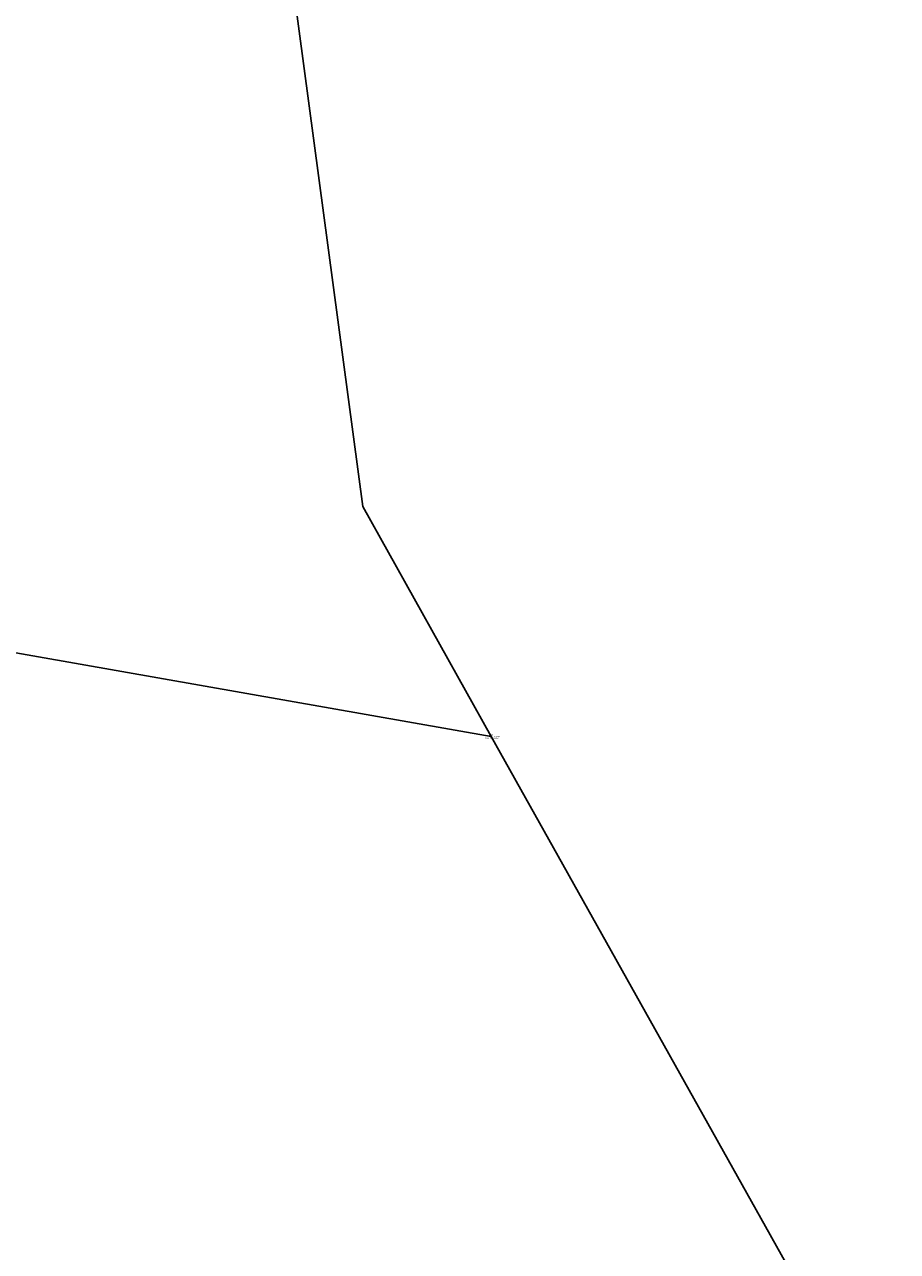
# Model space of a CAD drawing. Extents: x 2383805 to 2387584, y 226460 to 239380.
# Tile 38 of 53: x 2387208 to 2387506, y 227549 to 227968. Entities that reach past the tile are written whole.
import ezdxf
from ezdxf.enums import TextEntityAlignment as Align

# ---------------------------------------------------------------- set-up
doc = ezdxf.new("R2010")
doc.units = 0
doc.header["$LTSCALE"] = 20
doc.header["$MEASUREMENT"] = 0
doc.header["$PDSIZE"] = 2
for name, color, linetype in [('DV_X_Property_Line', 7, 'Continuous'), ('SV_X_Shot_Marker', 2, 'Continuous'), ('SV_X_Text_Description', 7, 'Continuous'), ('SV_X_Text_Elevation', 7, 'Continuous'), ('SV_X_Text_Name', 7, 'Continuous')]:
    doc.layers.add(name, color=color, linetype=linetype)
doc.styles.add('PTXT', font='TXT')

# ---------------------------------------------------------------- blocks, each defined once
blk = doc.blocks.new('SPT9')
at = {"color": 0, "linetype": 'Continuous'}
for p, q in [((-0.5, 0), (0.5, 0)), ((0, -0.5), (0, 0.5))]:
    blk.add_line(p, q, dxfattribs=at)

msp = doc.modelspace()

# ---------------------------------------------------------------- linework, layer by layer
at = {"layer": 'DV_X_Property_Line'}
for p in [(2386911.12, 227805.39), (2387506.24, 227477.47)]:
    msp.add_line(p, (2387367.32, 227725.17), dxfattribs=at)
msp.add_lwpolyline([(2387284.44, 228040.13), (2387296.65, 228004.39), (2387323.52, 227803.71), (2387367.32, 227725.17)], dxfattribs=at)
at = {"layer": 'SV_X_Shot_Marker'}
msp.add_point((2387367.32, 227725.17, 1170.23), dxfattribs=at)

# ---------------------------------------------------------------- block references
at = {"layer": 'SV_X_Shot_Marker', "xscale": 0.4, "yscale": 0.4, "zscale": 0.4}
msp.add_blockref('SPT9', (2387367.32, 227725.17, 1170.23), dxfattribs=at)

# ---------------------------------------------------------------- texts
at = {"layer": 'SV_X_Text_Description', "style": 'PTXT'}
msp.add_text('Ipf)3/4rb,310,8,0,6,8', height=0.4, dxfattribs=at).set_placement((2387367.32, 227724.47, 1170.23), align=Align.CENTER)
at = {"layer": 'SV_X_Text_Elevation', "style": 'PTXT'}
msp.add_text('1170.231', height=0.4, dxfattribs=at).set_placement((2387367.92, 227724.97, 1170.23))
at = {"layer": 'SV_X_Text_Name', "style": 'PTXT'}
msp.add_text('1355', height=0.4, dxfattribs=at).set_placement((2387367.32, 227725.47, 1170.23), align=Align.CENTER)

doc.saveas('drawing.dxf')
